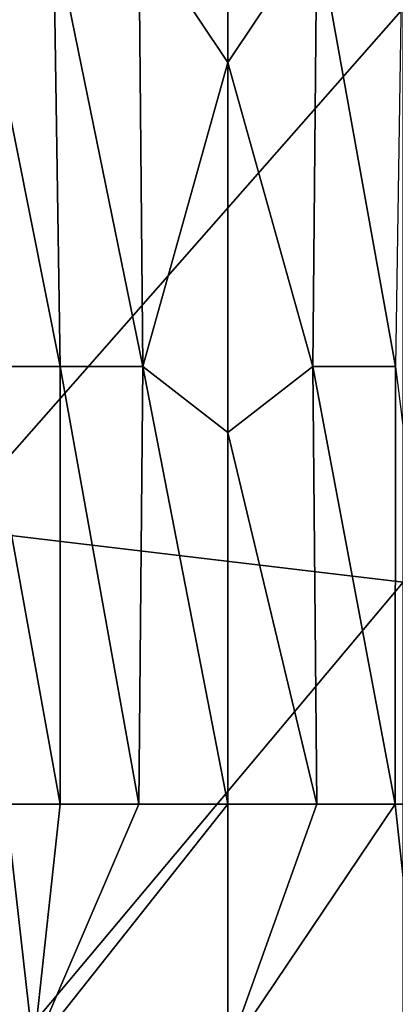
# Model space of a CAD drawing. Header units: metres. Extents: x -59 to 113, y -107 to 107.
# Tile 20 of 192: x -12 to -5, y -89 to -70. Entities that reach past the tile are written whole.
import ezdxf

# ---------------------------------------------------------------- set-up
doc = ezdxf.new("R2010")
doc.units = ezdxf.units.M
doc.layers.add('solid_20_382_333_XXX', color=7, linetype='CONTINUOUS')

msp = doc.modelspace()

# ---------------------------------------------------------------- linework, layer by layer
at = {"layer": 'solid_20_382_333_XXX'}
for points in [[(-9.844362, -68.258186, -60.283539), (-8.107568, -63.664162, -60.473305), (-8.107568, -70.858093, -60.172066)], [(-8.107568, -70.858093, -60.172066), (-8.107568, -63.664162, -60.473305), (-6.370804, -68.258232, -60.283535)], [(-13.608187, -68.256844, -22.975548), (-13.600299, -79.93203, -22.896093), (-4.682584, -69.804367, -22.928112)], [(-11.377562, -76.790459, -59.887402), (-12.924333, -76.790459, -59.854015), (-13.08215, -68.258186, -60.2439)], [(-11.508224, -68.258186, -60.27351), (-11.377562, -76.790459, -59.887402), (-13.08215, -68.258186, -60.2439)], [(-9.764306, -76.790459, -59.898952), (-11.377562, -76.790459, -59.887402), (-11.508224, -68.258186, -60.27351)], [(-9.844362, -68.258186, -60.283539), (-9.764306, -76.790459, -59.898952), (-11.508224, -68.258186, -60.27351)], [(-9.844362, -68.258186, -60.283539), (-8.107568, -70.858093, -60.172066), (-9.764306, -76.790459, -59.898952)], [(-8.107568, -70.858093, -60.172066), (-6.370804, -68.258232, -60.283535), (-6.450859, -76.790482, -59.898952)], [(-4.837631, -76.790482, -59.887402), (-6.450859, -76.790482, -59.898952), (-6.370804, -68.258232, -60.283535)], [(-4.837631, -76.790482, -59.887402), (-6.370804, -68.258232, -60.283535), (-4.70697, -68.258232, -60.27351)], [(-13.600299, -79.93203, -22.896093), (-4.684473, -80.997787, -22.829981), (-4.682584, -69.804367, -22.928112)], [(-9.764306, -76.790459, -59.898952), (-8.107568, -70.858093, -60.172066), (-8.107568, -78.077637, -59.838474)], [(-8.107568, -78.077637, -59.838474), (-8.107568, -70.858093, -60.172066), (-6.450859, -76.790482, -59.898952)], [(-11.375424, -85.322731, -59.456093), (-12.43765, -85.322731, -59.432182), (-12.924333, -76.790459, -59.854015)], [(-11.377562, -76.790459, -59.887402), (-11.375424, -85.322731, -59.456093), (-12.924333, -76.790459, -59.854015)], [(-9.843779, -85.322731, -59.470314), (-11.375424, -85.322731, -59.456093), (-11.377562, -76.790459, -59.887402)], [(-9.764306, -76.790459, -59.898952), (-9.843779, -85.322731, -59.470314), (-11.377562, -76.790459, -59.887402)], [(-9.764306, -76.790459, -59.898952), (-8.107568, -85.322731, -59.472416), (-9.843779, -85.322731, -59.470314)], [(-9.764306, -76.790459, -59.898952), (-8.107568, -78.077637, -59.838474), (-8.107568, -85.322731, -59.472416)], [(-8.107568, -78.077637, -59.838474), (-6.450859, -76.790482, -59.898952), (-6.371387, -85.322731, -59.470226)], [(-4.839759, -85.322731, -59.45594), (-6.371387, -85.322731, -59.470226), (-6.450859, -76.790482, -59.898952)], [(-4.839759, -85.322731, -59.45594), (-6.450859, -76.790482, -59.898952), (-4.837631, -76.790482, -59.887402)], [(-4.839759, -85.322731, -59.45594), (-4.837631, -76.790482, -59.887402), (-3.777581, -85.322731, -59.432098)], [(-8.107568, -78.077637, -59.838474), (-6.371387, -85.322731, -59.470226), (-8.107568, -85.322731, -59.472416)], [(-13.600299, -79.93203, -22.896093), (-13.589734, -91.607208, -22.789682), (-4.684473, -80.997787, -22.829981)], [(-13.589734, -91.607208, -22.789682), (-4.686962, -92.191208, -22.700609), (-4.684473, -80.997787, -22.829981)], [(-11.89631, -90.112183, -59.170155), (-15.368594, -90.123718, -58.960773), (-12.43765, -85.322731, -59.432182)], [(-11.89631, -90.112183, -59.170155), (-12.43765, -85.322731, -59.432182), (-11.375424, -85.322731, -59.456093)], [(-11.89631, -90.112183, -59.170155), (-9.843779, -85.322731, -59.470314), (-8.107568, -85.322731, -59.472416)], [(-11.89631, -90.112183, -59.170155), (-8.107568, -85.322731, -59.472416), (-8.107568, -90.179077, -59.194252)], [(-11.89631, -90.112183, -59.170155), (-11.375424, -85.322731, -59.456093), (-9.843779, -85.322731, -59.470314)], [(-8.107568, -90.179077, -59.194252), (-8.107568, -85.322731, -59.472416), (-6.371387, -85.322731, -59.470226)], [(-8.107568, -90.179077, -59.194252), (-6.371387, -85.322731, -59.470226), (-4.839759, -85.322731, -59.45594)], [(-4.318546, -90.112183, -59.170147), (-8.107568, -90.179077, -59.194252), (-4.839759, -85.322731, -59.45594)], [(-4.318546, -90.112183, -59.170147), (-4.839759, -85.322731, -59.45594), (-3.777581, -85.322731, -59.432098)]]:
    msp.add_3dface(points, dxfattribs=at)

doc.saveas('drawing.dxf')
